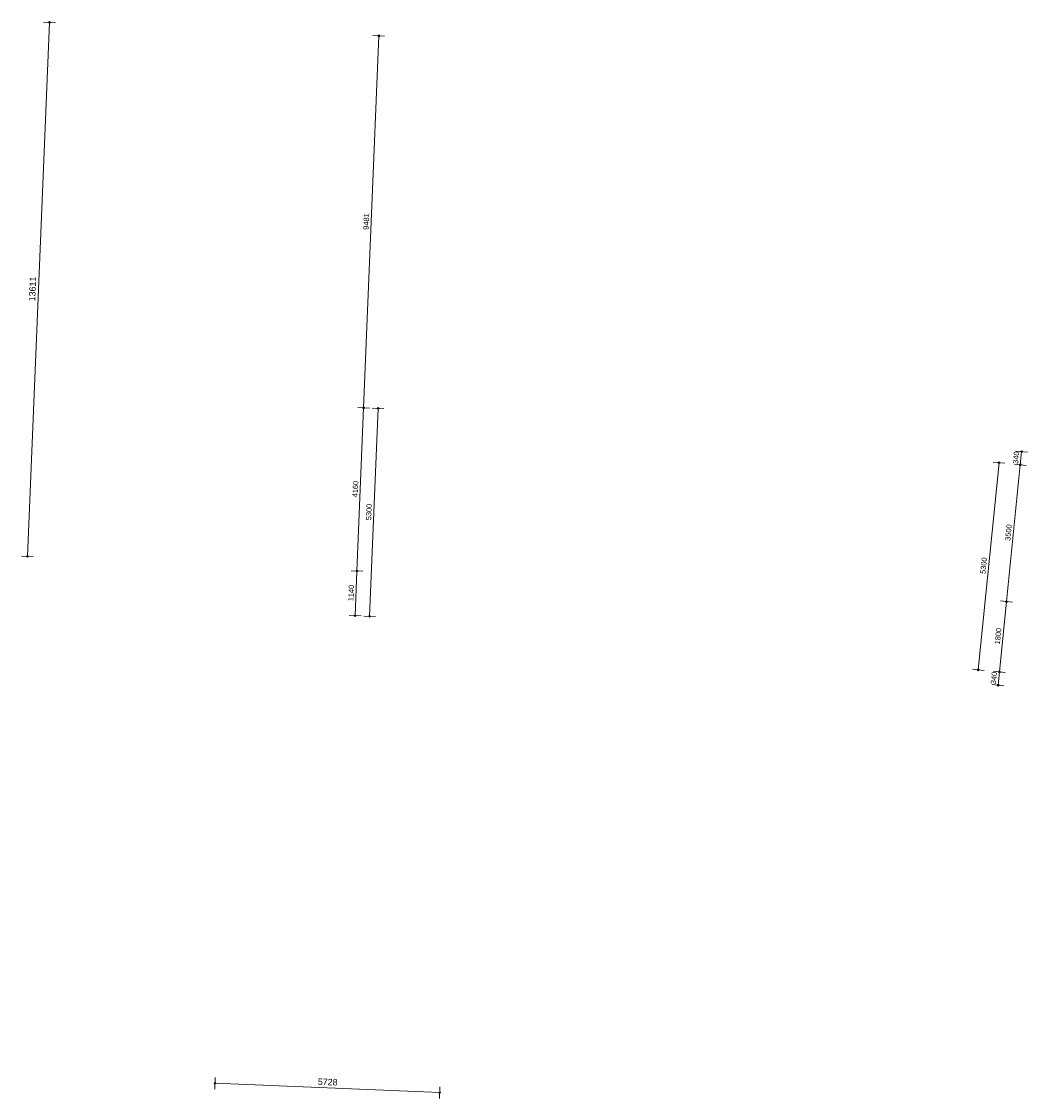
# Model space of a CAD drawing. Extents: x -294884 to 286267, y 0 to 1429765.
# Tile 171 of 178: x 24479 to 50100, y 1286308 to 1313737. Entities that reach past the tile are written whole.
import ezdxf

# ---------------------------------------------------------------- set-up
doc = ezdxf.new("R2010")
doc.units = 0
doc.header["$MEASUREMENT"] = 0
for name, color, linetype in [('A-0030-STRAMIEN', 1, 'Continuous'), ('A-0038-STR-MAATLIJN', 1, 'Continuous'), ('A-1130-TXT+MT-BE', 1, 'Continuous')]:
    doc.layers.add(name, color=color, linetype=linetype)
doc.dimstyles.new('@D00GM', dxfattribs={"dimtxt": 135, "dimasz": 1, "dimexe": 0.18, "dimexo": 0.0625, "dimgap": 13.5, "dimtad": 1, "dimdec": 0, "dimzin": 0, "dimdsep": 46, "dimtxsty": 'Standard', "dimblk": '^SD00____100_10', "dimcen": 0.09, "dimse1": 1, "dimse2": 1, "dimclrd": 1, "dimadec": 0, "dimazin": 0, "dimtfac": 1, "dimtdec": 4, "dimtmove": 0, "dimatfit": 3, "dimfxl": 0, "dimtolj": 1, "dimtzin": 0, "dimlwd": 13, "dimarcsym": 0})

# ---------------------------------------------------------------- blocks, each defined once
blk = doc.blocks.new('*D')
at = {"color": 1, "linetype": 'Continuous', "lineweight": 13}
for points in [[(62927, 114665), (63143, 119960)], [(63293, 119954), (62993, 119966)], [(79682, 118845), (79383, 118875)], [(79499, 118522), (79533, 118860)], [(78427, 113303), (78957, 118577)], [(79106, 118562), (78808, 118592)], [(79148, 115040), (79499, 118522)], [(79648, 118507), (79349, 118537)], [(79648, 118507), (79349, 118537)], [(78968, 113249), (79148, 115040)], [(79298, 115025), (78999, 115055)], [(79298, 115025), (78999, 115055)], [(63077, 114659), (62777, 114671)], [(78576, 113288), (78278, 113318)], [(79118, 113234), (78819, 113264)], [(79118, 113234), (78819, 113264)], [(78934, 112910), (78968, 113249)], [(79084, 112895), (78785, 112925)], [(-122398, 58428), (-122398, 58128)], [(-117098, 58425), (-117098, 58125)], [(-117098, 58275), (-122398, 58278)], [(26619, -2220), (26619, -1920)], [(26619, -2220), (26619, -1920)], [(31919, -2220), (31919, -1920)], [(31919, -2220), (31919, -1920)], [(26619, -2070), (31919, -2070)], [(26619, -2070), (31919, -2070)], [(117098, -58425), (117098, -58125)], [(122398, -58428), (122398, -58128)], [(117098, -58275), (122398, -58278)]]:
    blk.add_lwpolyline(points, dxfattribs=at)
at = {"color": 7, "linetype": 'Continuous', "lineweight": 18}
for points in [[(63166, 119959), (63144, 119983), (63120, 119961), (63142, 119937)], [(79555, 118858), (79535, 118883), (79510, 118863), (79530, 118838)], [(78980, 118574), (78960, 118599), (78934, 118579), (78955, 118554)], [(79521, 118520), (79501, 118545), (79476, 118524), (79496, 118499)], [(79521, 118520), (79501, 118545), (79476, 118524), (79496, 118499)], [(79171, 115037), (79151, 115063), (79126, 115042), (79146, 115017)], [(79171, 115037), (79151, 115063), (79126, 115042), (79146, 115017)], [(62950, 114664), (62928, 114688), (62904, 114666), (62926, 114642)], [(78450, 113301), (78429, 113326), (78404, 113305), (78425, 113280)], [(78991, 113246), (78971, 113272), (78945, 113251), (78966, 113226)], [(78991, 113246), (78971, 113272), (78945, 113251), (78966, 113226)], [(78957, 112908), (78937, 112933), (78911, 112913), (78932, 112888)], [(-122398, 58301), (-122421, 58278), (-122398, 58255), (-122375, 58278)], [(-117098, 58298), (-117121, 58275), (-117098, 58252), (-117075, 58275)], [(26619, -2093), (26642, -2070), (26619, -2047), (26596, -2070)], [(26619, -2093), (26642, -2070), (26619, -2047), (26596, -2070)], [(31919, -2093), (31942, -2070), (31919, -2047), (31896, -2070)], [(31919, -2093), (31942, -2070), (31919, -2047), (31896, -2070)], [(117098, -58298), (117121, -58275), (117098, -58252), (117075, -58275)], [(122398, -58301), (122421, -58278), (122398, -58255), (122375, -58278)]]:
    blk.add_lwpolyline(points, close=True, dxfattribs=at)
at = {"layer": 'A-0030-STRAMIEN', "color": 1, "linetype": 'Continuous', "lineweight": 13}
for points in [[(139855, 104285), (140818, 109496)], [(140965, 109469), (140670, 109524)], [(140003, 104257), (139708, 104312)], [(150193, -2166), (150193, -1866)], [(155493, -2166), (155493, -1866)], [(150193, -2016), (155493, -2016)], [(162027, -30782), (162027, -31082)], [(167327, -30932), (162027, -30932)], [(167327, -30782), (167327, -31082)]]:
    blk.add_lwpolyline(points, dxfattribs=at)
at = {"layer": 'A-0030-STRAMIEN', "color": 7, "linetype": 'Continuous', "lineweight": 18}
for points in [[(140840, 109492), (140822, 109519), (140795, 109501), (140814, 109474)], [(139878, 104280), (139859, 104307), (139833, 104289), (139851, 104262)], [(150193, -2039), (150216, -2016), (150193, -1993), (150170, -2016)], [(155493, -2039), (155516, -2016), (155493, -1993), (155470, -2016)], [(162027, -30909), (162004, -30932), (162027, -30955), (162050, -30932)], [(167327, -30909), (167304, -30932), (167327, -30955), (167350, -30932)]]:
    blk.add_lwpolyline(points, close=True, dxfattribs=at)
at = {"layer": 'A-0038-STR-MAATLIJN', "color": 1, "linetype": 'Continuous', "lineweight": 13}
for points in [[(54211, 116191), (54774, 129790)], [(54924, 129784), (54624, 129797)], [(93531, 103792), (95230, 122696)], [(95379, 122683), (95080, 122709)], [(54361, 116185), (54061, 116197)], [(132939, 106441), (134733, 116156)], [(134881, 116129), (134586, 116184)], [(141660, 114881), (141365, 114935)], [(140523, 109551), (141512, 114908)], [(139716, 105182), (140523, 109551)], [(140670, 109524), (140375, 109578)], [(140670, 109524), (140375, 109578)], [(133086, 106414), (132791, 106468)], [(139560, 104339), (139716, 105182)], [(139863, 105155), (139568, 105209)], [(139863, 105155), (139568, 105209)], [(139708, 104312), (139413, 104366)], [(93680, 103778), (93382, 103805)], [(58982, 102621), (58994, 102921)], [(58988, 102771), (64711, 102534)], [(64705, 102384), (64717, 102684)], [(136364, 96015), (136419, 96310)], [(136392, 96163), (141960, 95134)], [(141932, 94987), (141987, 95282)], [(98404, 84548), (98430, 84847)], [(98417, 84697), (105364, 84073)], [(105351, 83924), (105378, 84222)], [(27759, -1151), (27759, -1451)], [(41370, -1298), (27759, -1301)], [(41370, -1148), (41370, -1448)], [(80074, -1152), (80074, -1452)], [(99055, -1298), (80074, -1302)], [(99055, -1148), (99055, -1448)], [(151050, -1420), (151050, -1120)], [(151050, -1270), (160941, -1270)], [(160941, -1420), (160941, -1120)], [(150193, -1866), (150193, -1566)], [(151050, -1866), (151050, -1566)], [(151050, -1866), (151050, -1566)], [(155493, -1866), (155493, -1566)], [(155493, -1866), (155493, -1566)], [(160941, -1866), (160941, -1566)], [(163921, -1933), (163921, -1633)], [(167496, -1933), (167496, -1633)], [(85620, -2081), (85620, -1781)], [(85620, -2081), (85620, -1781)], [(150193, -1716), (151050, -1716)], [(151050, -1716), (155493, -1716)], [(155493, -1716), (160941, -1716)], [(163921, -1783), (167496, -1783)], [(87964, -2761), (87964, -2461)], [(89764, -2761), (89764, -2461)], [(89764, -2761), (89764, -2461)], [(93264, -2761), (93264, -2461)], [(87964, -2611), (89764, -2611)], [(89764, -2611), (93264, -2611)], [(16419, -29459), (16419, -29759)], [(16419, -29609), (30030, -29612)], [(30030, -29462), (30030, -29762)], [(85801, -29491), (85801, -29791)], [(104781, -29495), (104781, -29795)], [(85801, -29641), (104781, -29645)], [(156589, -30203), (156589, -29903)], [(166470, -30053), (156589, -30053)], [(166470, -30203), (166470, -29903)], [(91591, -30907), (91591, -30607)], [(95091, -30907), (95091, -30607)], [(95091, -30907), (95091, -30607)], [(96891, -30907), (96891, -30607)], [(95091, -30757), (91591, -30757)], [(96891, -30757), (95091, -30757)]]:
    blk.add_lwpolyline(points, dxfattribs=at)
at = {"layer": 'A-0038-STR-MAATLIJN', "color": 7, "linetype": 'Continuous', "lineweight": 18}
for points in [[(54797, 129790), (54775, 129813), (54751, 129791), (54773, 129768)], [(95253, 122694), (95232, 122719), (95207, 122698), (95228, 122673)], [(54234, 116190), (54212, 116214), (54188, 116192), (54210, 116168)], [(134756, 116152), (134737, 116179), (134711, 116161), (134729, 116134)], [(141535, 114904), (141516, 114930), (141490, 114912), (141508, 114885)], [(140545, 109547), (140527, 109574), (140500, 109555), (140519, 109528)], [(140545, 109547), (140527, 109574), (140500, 109555), (140519, 109528)], [(132961, 106437), (132943, 106463), (132916, 106445), (132934, 106418)], [(139738, 105178), (139720, 105205), (139693, 105186), (139712, 105159)], [(139738, 105178), (139720, 105205), (139693, 105186), (139712, 105159)], [(139583, 104335), (139564, 104362), (139538, 104343), (139556, 104317)], [(93554, 103790), (93533, 103815), (93508, 103794), (93529, 103769)], [(58987, 102748), (59011, 102770), (58989, 102794), (58965, 102772)], [(64710, 102511), (64734, 102533), (64712, 102557), (64688, 102535)], [(136387, 96140), (136414, 96158), (136396, 96185), (136369, 96167)], [(141956, 95112), (141982, 95130), (141964, 95157), (141937, 95138)], [(98415, 84674), (98440, 84695), (98419, 84720), (98394, 84699)], [(105362, 84050), (105387, 84071), (105366, 84096), (105342, 84075)], [(27759, -1278), (27736, -1301), (27759, -1324), (27782, -1301)], [(41370, -1275), (41347, -1298), (41370, -1321), (41393, -1298)], [(80074, -1279), (80051, -1302), (80074, -1325), (80097, -1302)], [(99055, -1275), (99032, -1298), (99055, -1321), (99078, -1298)], [(151050, -1293), (151073, -1270), (151050, -1247), (151027, -1270)], [(160941, -1293), (160964, -1270), (160941, -1247), (160918, -1270)], [(85620, -1954), (85643, -1931), (85620, -1908), (85597, -1931)], [(85620, -1954), (85643, -1931), (85620, -1908), (85597, -1931)], [(150193, -1739), (150216, -1716), (150193, -1693), (150170, -1716)], [(151050, -1739), (151073, -1716), (151050, -1693), (151027, -1716)], [(151050, -1739), (151073, -1716), (151050, -1693), (151027, -1716)], [(155493, -1739), (155516, -1716), (155493, -1693), (155470, -1716)], [(155493, -1739), (155516, -1716), (155493, -1693), (155470, -1716)], [(160941, -1739), (160964, -1716), (160941, -1693), (160918, -1716)], [(163921, -1806), (163944, -1783), (163921, -1760), (163898, -1783)], [(167496, -1806), (167519, -1783), (167496, -1760), (167473, -1783)], [(87964, -2634), (87987, -2611), (87964, -2588), (87941, -2611)], [(89764, -2634), (89787, -2611), (89764, -2588), (89741, -2611)], [(89764, -2634), (89787, -2611), (89764, -2588), (89741, -2611)], [(93264, -2634), (93287, -2611), (93264, -2588), (93241, -2611)], [(16419, -29586), (16442, -29609), (16419, -29632), (16396, -29609)], [(30030, -29589), (30053, -29612), (30030, -29635), (30007, -29612)], [(85801, -29618), (85824, -29641), (85801, -29664), (85778, -29641)], [(104781, -29622), (104804, -29645), (104781, -29668), (104758, -29645)], [(156589, -30076), (156566, -30053), (156589, -30030), (156612, -30053)], [(166470, -30076), (166447, -30053), (166470, -30030), (166492, -30053)], [(91591, -30780), (91568, -30757), (91591, -30734), (91614, -30757)], [(95091, -30780), (95068, -30757), (95091, -30734), (95114, -30757)], [(95091, -30780), (95068, -30757), (95091, -30734), (95114, -30757)], [(96891, -30780), (96868, -30757), (96891, -30734), (96914, -30757)]]:
    blk.add_lwpolyline(points, close=True, dxfattribs=at)
at = {"layer": 'A-0038-STR-MAATLIJN', "color": 1, "linetype": 'Continuous'}
blk.add_point((85620, -1931), dxfattribs=at)
at = {"layer": 'A-1130-TXT+MT-BE', "color": 7, "linetype": 'Continuous', "lineweight": 18}
for points in [[(63183, 129448), (63161, 129471), (63137, 129449), (63159, 129426)], [(62797, 119974), (62774, 119998), (62751, 119976), (62773, 119952)], [(62797, 119974), (62774, 119998), (62751, 119976), (62773, 119952)], [(62627, 115817), (62605, 115841), (62581, 115819), (62603, 115795)], [(62627, 115817), (62605, 115841), (62581, 115819), (62603, 115795)], [(62581, 114678), (62559, 114702), (62535, 114680), (62557, 114656)], [(-131879, 57937), (-131902, 57914), (-131879, 57891), (-131856, 57914)], [(-122398, 57931), (-122421, 57908), (-122398, 57885), (-122375, 57908)], [(-122398, 57931), (-122421, 57908), (-122398, 57885), (-122375, 57908)], [(-118237, 57929), (-118260, 57906), (-118237, 57883), (-118214, 57906)], [(-118237, 57929), (-118260, 57906), (-118237, 57883), (-118214, 57906)], [(-117097, 57928), (-117120, 57905), (-117097, 57882), (-117074, 57905)], [(26618, -1723), (26641, -1700), (26618, -1677), (26595, -1700)], [(27759, -1723), (27782, -1700), (27759, -1677), (27736, -1700)], [(27759, -1723), (27782, -1700), (27759, -1677), (27736, -1700)], [(31919, -1723), (31942, -1700), (31919, -1677), (31896, -1700)], [(31919, -1723), (31942, -1700), (31919, -1677), (31896, -1700)], [(41400, -1723), (41423, -1700), (41400, -1677), (41377, -1700)], [(25452, -30693), (25475, -30670), (25452, -30647), (25429, -30670)], [(30752, -30693), (30775, -30670), (30752, -30647), (30729, -30670)], [(70982, -33871), (70960, -33848), (70937, -33871), (70960, -33894)], [(115063, -33871), (115040, -33848), (115017, -33871), (115040, -33894)], [(70982, -34871), (70960, -34848), (70937, -34871), (70960, -34894)], [(115063, -34871), (115040, -34848), (115017, -34871), (115040, -34894)], [(117097, -57928), (117120, -57905), (117097, -57882), (117074, -57905)], [(118237, -57929), (118260, -57906), (118237, -57883), (118214, -57906)], [(118237, -57929), (118260, -57906), (118237, -57883), (118214, -57906)], [(122398, -57931), (122421, -57908), (122398, -57885), (122375, -57908)], [(122398, -57931), (122421, -57908), (122398, -57885), (122375, -57908)], [(131879, -57937), (131902, -57914), (131879, -57891), (131856, -57914)]]:
    blk.add_lwpolyline(points, close=True, dxfattribs=at)
at = {"layer": 'A-1130-TXT+MT-BE', "color": 1, "linetype": 'Continuous', "lineweight": 13}
for points in [[(62774, 119975), (63160, 129448)], [(63310, 129442), (63010, 129455)], [(62604, 115818), (62774, 119975)], [(62923, 119969), (62624, 119981)], [(62923, 119969), (62624, 119981)], [(62754, 115812), (62454, 115824)], [(62754, 115812), (62454, 115824)], [(62558, 114679), (62604, 115818)], [(62708, 114673), (62408, 114685)], [(-131879, 58064), (-131879, 57764)], [(-122398, 57908), (-131879, 57914)], [(-122398, 58058), (-122398, 57758)], [(-122398, 58058), (-122398, 57758)], [(-118237, 57906), (-122398, 57908)], [(-118237, 58056), (-118237, 57756)], [(-118237, 58056), (-118237, 57756)], [(-117097, 57905), (-118237, 57906)], [(-117097, 58055), (-117097, 57755)], [(26618, -1850), (26618, -1550)], [(27759, -1850), (27759, -1550)], [(27759, -1850), (27759, -1550)], [(31919, -1850), (31919, -1550)], [(31919, -1850), (31919, -1550)], [(41400, -1850), (41400, -1550)], [(26618, -1700), (27759, -1700)], [(27759, -1700), (31919, -1700)], [(31919, -1700), (41400, -1700)], [(25452, -30820), (25452, -30520)], [(25452, -30670), (30752, -30670)], [(30752, -30820), (30752, -30520)], [(71110, -33871), (70810, -33871)], [(70960, -34871), (70960, -33871)], [(115190, -33871), (114890, -33871)], [(115040, -34871), (115040, -33871)], [(71110, -34871), (70810, -34871)], [(115190, -34871), (114890, -34871)], [(117097, -58055), (117097, -57755)], [(118237, -58056), (118237, -57756)], [(118237, -58056), (118237, -57756)], [(122398, -58058), (122398, -57758)], [(122398, -58058), (122398, -57758)], [(131879, -58064), (131879, -57764)], [(117097, -57905), (118237, -57906)], [(118237, -57906), (122398, -57908)], [(122398, -57908), (131879, -57914)]]:
    blk.add_lwpolyline(points, dxfattribs=at)
at = {"color": 7, "linetype": 'Continuous', "char_height": 135, "attachment_point": 7, "line_spacing_factor": 0.933333}
for s, insert, rotation in [('{\\fArial|b0|i0|c12|p0;340}', (79443, 118543), 84.2582), ('{\\fArial|b0|i0|c12|p0;5300}', (62969, 117109), 87.6654), ('{\\fArial|b0|i0|c12|p0;3500}', (79246, 116581), 84.2577), ('{\\fArial|b0|i0|c12|p0;5300}', (78614, 115740), 84.2577), ('{\\fArial|b0|i0|c12|p0;1800}', (78980, 113945), 84.2577), ('{\\fArial|b0|i0|c12|p0;340}', (78879, 112931), 84.2582), ('{\\fArial|b0|i0|c12|p0;5300}', (-119954, 58369), 359.9654), ('{\\fArial|b0|i0|c12|p0;5300}', (119541, -58219), 359.9654)]:
    blk.add_mtext(s, dxfattribs=dict(at, insert=insert, rotation=rotation))
at = {"color": 7, "linetype": 'Continuous', "insert": (29063, -2013), "char_height": 135, "attachment_point": 7, "line_spacing_factor": 0.933333}
blk.add_mtext('{\\fArial|b0|i0|c12|p0;5300}', dxfattribs=at)
blk.add_mtext('{\\fArial|b0|i0|c12|p0;5300}', dxfattribs=at)
at = {"layer": 'A-0030-STRAMIEN', "color": 7, "linetype": 'Continuous', "insert": (140224, 106660), "char_height": 162, "attachment_point": 7, "rotation": 79.5354, "line_spacing_factor": 0.933333}
blk.add_mtext('{\\fArial|b0|i0|c12|p0;5300}', dxfattribs=at)
at = {"layer": 'A-0030-STRAMIEN', "color": 7, "linetype": 'Continuous', "char_height": 162, "attachment_point": 7, "line_spacing_factor": 0.933333}
for insert in [(152596, -1947), (164429, -30821)]:
    blk.add_mtext('{\\fArial|b0|i0|c12|p0;5300}', dxfattribs=dict(at, insert=insert))
at = {"layer": 'A-0038-STR-MAATLIJN', "color": 7, "linetype": 'Continuous', "char_height": 162, "attachment_point": 7, "line_spacing_factor": 0.933333}
for s, insert, rotation in [('{\\fArial|b0|i0|c12|p0;13611}', (54411, 122684), 87.6307), ('{\\fArial|b0|i0|c12|p0;18980}', (94284, 112942), 84.865), ('{\\fArial|b0|i0|c12|p0;5448}', (140905, 111999), 79.5354), ('{\\fArial|b0|i0|c12|p0;9880}', (133723, 111068), 79.535), ('{\\fArial|b0|i0|c12|p0;4443}', (140007, 107136), 79.5354), ('{\\fArial|b0|i0|c12|p0;857}', (139536, 104591), 79.5354), ('{\\fArial|b0|i0|c12|p0;5728}', (61605, 102732), 357.6307), ('{\\fArial|b0|i0|c12|p0;5662}', (138945, 95761), 349.535), ('{\\fArial|b0|i0|c12|p0;6975}', (101650, 84476), 354.865), ('{\\fArial|b0|i0|c12|p0;13611}', (34255, -1189), 0.011), ('{\\fArial|b0|i0|c12|p0;18980}', (89255, -1189), 0.011), ('{\\fArial|b0|i0|c12|p0;9890}', (155748, -1201), 0), ('{\\fArial|b0|i0|c12|p0;13611}', (22915, -29499), 359.989), ('{\\fArial|b0|i0|c12|p0;18980}', (94982, -29532), 359.989), ('{\\fArial|b0|i0|c12|p0;9880}', (161282, -29984), 360)]:
    blk.add_mtext(s, dxfattribs=dict(at, insert=insert, rotation=rotation))
for s, insert in [('{\\fArial|b0|i0|c12|p0;857}', (150436, -1647)), ('{\\fArial|b0|i0|c12|p0;4443}', (153024, -1647)), ('{\\fArial|b0|i0|c12|p0;5448}', (157970, -1647)), ('{\\fArial|b0|i0|c12|p0;3575}', (165461, -1714)), ('{\\fArial|b0|i0|c12|p0;1800}', (88617, -2542)), ('{\\fArial|b0|i0|c12|p0;3500}', (91267, -2542)), ('{\\fArial|b0|i0|c12|p0;3500}', (93094, -30688)), ('{\\fArial|b0|i0|c12|p0;1800}', (95744, -30688))]:
    blk.add_mtext(s, dxfattribs=dict(at, insert=insert))
at = {"layer": 'A-1130-TXT+MT-BE', "color": 7, "linetype": 'Continuous', "char_height": 135, "attachment_point": 7, "line_spacing_factor": 0.933333}
for s, insert, rotation in [('{\\fArial|b0|i0|c12|p0;9481}', (62901, 124508), 87.6653), ('{\\fArial|b0|i0|c12|p0;4160}', (62623, 117693), 87.6653), ('{\\fArial|b0|i0|c12|p0;1140}', (62515, 115045), 87.6653), ('{\\fArial|b0|i0|c12|p0;9481}', (-127344, 58004), 359.9653), ('{\\fArial|b0|i0|c12|p0;4160}', (-120524, 58000), 359.9653), ('{\\fArial|b0|i0|c12|p0;1140}', (-117873, 57998), 359.9653), ('{\\fArial|b0|i0|c12|p0;1140}', (26982, -1643), 360), ('{\\fArial|b0|i0|c12|p0;4160}', (29633, -1643), 360), ('{\\fArial|b0|i0|c12|p0;9481}', (36454, -1643), 360), ('{\\fArial|b0|i0|c12|p0;1000}', (70902, -34578), 90), ('{\\fArial|b0|i0|c12|p0;1000}', (114982, -34578), 90), ('{\\fArial|b0|i0|c12|p0;1140}', (117461, -57848), 359.9654), ('{\\fArial|b0|i0|c12|p0;4160}', (120111, -57849), 359.9654), ('{\\fArial|b0|i0|c12|p0;9481}', (126932, -57853), 359.9654)]:
    blk.add_mtext(s, dxfattribs=dict(at, insert=insert, rotation=rotation))
at = {"layer": 'A-1130-TXT+MT-BE', "color": 7, "linetype": 'Continuous', "insert": (27896, -30612), "char_height": 135, "attachment_point": 7, "line_spacing_factor": 0.933333}
blk.add_mtext('{\\fArial|b0|i0|c12|p0;5300}', dxfattribs=at)
blk = doc.blocks.new('^SD00____100_10')
at = {"layer": 'A-1130-TXT+MT-BE', "color": 7, "linetype": 'Continuous', "lineweight": 18}
blk.add_lwpolyline([(0, -23), (23, 0), (0, 23), (-23, 0)], close=True, dxfattribs=at)
at = {"layer": 'A-1130-TXT+MT-BE', "color": 1, "linetype": 'Continuous', "lineweight": 13}
blk.add_lwpolyline([(0, -150), (0, 150)], dxfattribs=at)
blk = doc.blocks.new('M-NIEUW_266')
at = {"color": 7, "linetype": 'Continuous'}
dim = blk.add_linear_dim(base=(31919.4, -2070), p1=(26619.4, -2070), p2=(31919.4, -2070), angle=0, dimstyle='@D00GM', override={"dimpost": '{\\fArial|b0|i0|c12|p0;<>}'}, dxfattribs=at)
dim.commit()
dim.dimension.update_dxf_attribs({"geometry": '*D', "text_midpoint": (29269.4, -2070)})

msp = doc.modelspace()

# ---------------------------------------------------------------- block references
msp.add_blockref('M-NIEUW_266', (-29582, 1183924))

doc.saveas('drawing.dxf')
